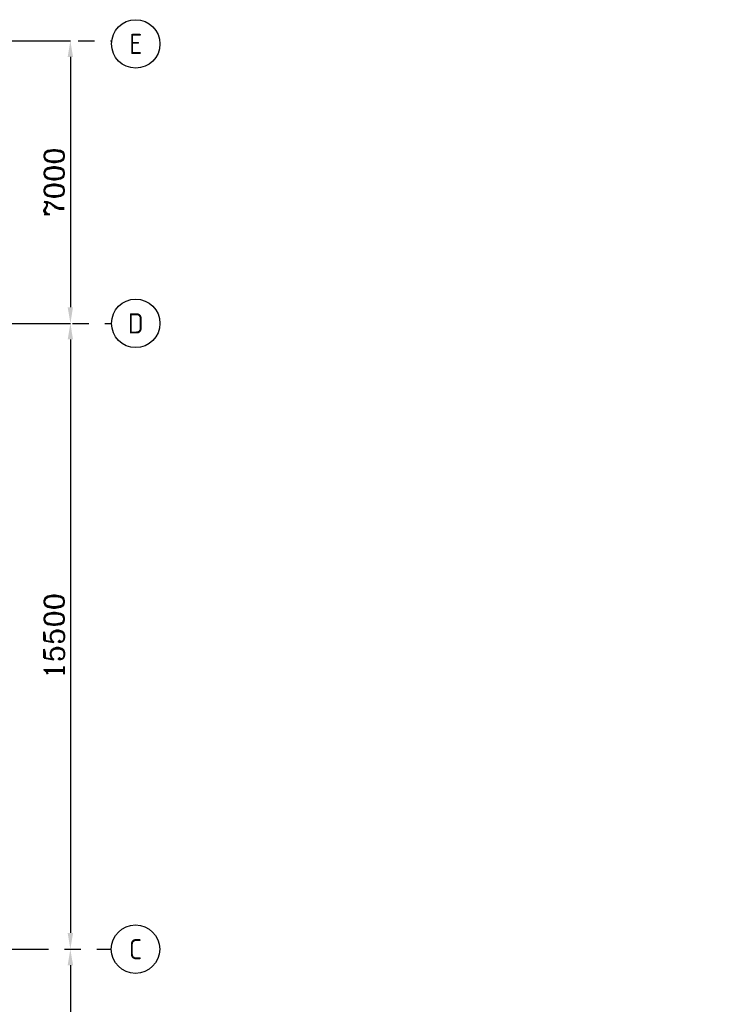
# Model space of a CAD drawing. Extents: x -11758 to 4934791, y -233543 to 1826789.
# Tile 46 of 256: x 118937 to 136036, y 229059 to 253446. Entities that reach past the tile are written whole.
import ezdxf
from ezdxf.enums import TextEntityAlignment as Align

# ---------------------------------------------------------------- set-up
doc = ezdxf.new("R2010")
doc.units = 0
doc.header["$LTSCALE"] = 800
doc.header["$MEASUREMENT"] = 0
doc.linetypes.add('CENTER', pattern=[2, 1.25, -0.25, 0.25, -0.25])
doc.linetypes.add('CENTER2', pattern=[1.125, 0.75, -0.125, 0.125, -0.125])
doc.layers.get('0').update_dxf_attribs({"linetype": 'CONTINUOUS'})
doc.layers.get('DEFPOINTS').update_dxf_attribs({"linetype": 'CONTINUOUS'})
doc.layers.add('0-7-COL', color=2, linetype='CENTER')
doc.layers.add('GRID', color=8, linetype='CENTER')
for name, color, linetype, lineweight in [('DIM', 4, 'CONTINUOUS', 15), ('T', 3, 'CONTINUOUS', 15), ('TEXT', 3, 'CONTINUOUS', 15)]:
    doc.layers.add(name, color=color, linetype=linetype, lineweight=lineweight)
doc.styles.add('ROMANC', font='romanc')
doc.styles.add('ROMANS', font='ISO9.shx', dxfattribs={"width": 0.8})
doc.styles.add('S1', font='SIMPLEX.SHX', dxfattribs={"height": 200})
doc.dimstyles.new('STANDARD$0', dxfattribs={"dimtxt": 250, "dimasz": 200, "dimexe": 0, "dimexo": 0, "dimgap": 100, "dimtad": 1, "dimdec": 0, "dimzin": 0, "dimdsep": 46, "dimtxsty": 'S1', "dimcen": 0, "dimadec": 0, "dimazin": 0, "dimtfac": 1, "dimtdec": 0, "dimtmove": 2, "dimatfit": 3, "dimfxl": 1, "dimtolj": 1, "dimtzin": 0, "dimarcsym": 0})

# ---------------------------------------------------------------- blocks, each defined once
blk = doc.blocks.new('*D226')
at = {"layer": 'DEFPOINTS', "color": 0, "linetype": 'Continuous', "transparency": 16777216}
for p in [(120192, 245925), (120192, 230425), (120192, 230425)]:
    blk.add_point(p, dxfattribs=at)
at = {"layer": 'DIM', "color": 4, "linetype": 'Continuous', "lineweight": -2, "transparency": 16777216}
blk.add_line((120192, 245525), (120192, 230825), dxfattribs=at)
at = {"layer": 'DIM', "color": 4, "linetype": 'Continuous', "transparency": 16777216}
for points in [[(120125, 245525), (120258, 245525), (120192, 245925)], [(120125, 230825), (120258, 230825), (120192, 230425)]]:
    blk.add_solid(points, dxfattribs=at)
at = {"layer": 'DIM', "linetype": 'Continuous', "transparency": 16777216, "insert": (119792, 238175), "char_height": 500, "attachment_point": 5, "rotation": 90, "style": 'ROMANC'}
blk.add_mtext('\\A1;15500', dxfattribs=at)
blk = doc.blocks.new('*D227')
at = {"layer": 'DEFPOINTS', "color": 0, "linetype": 'Continuous', "transparency": 16777216}
for p in [(120191, 230425), (120192, 218425), (120192, 218425)]:
    blk.add_point(p, dxfattribs=at)
at = {"layer": 'DIM', "linetype": 'Continuous', "lineweight": -2, "transparency": 16777216}
blk.add_line((120191, 230425), (120192, 230425), dxfattribs=at)
at = {"layer": 'DIM', "color": 4, "linetype": 'Continuous', "lineweight": -2, "transparency": 16777216}
blk.add_line((120192, 230025), (120192, 218825), dxfattribs=at)
at = {"layer": 'DIM', "color": 4, "linetype": 'Continuous', "transparency": 16777216}
for points in [[(120125, 230025), (120259, 230025), (120192, 230425)], [(120125, 218825), (120259, 218825), (120192, 218425)]]:
    blk.add_solid(points, dxfattribs=at)
at = {"layer": 'DIM', "linetype": 'Continuous', "transparency": 16777216, "insert": (119792, 224425), "char_height": 500, "attachment_point": 5, "rotation": 90, "style": 'ROMANC'}
blk.add_mtext('\\A1;12000', dxfattribs=at)
blk = doc.blocks.new('*D228')
at = {"layer": 'DEFPOINTS', "color": 0, "linetype": 'Continuous', "transparency": 16777216}
for p in [(119230, 252925), (119111, 245925), (120192, 245925)]:
    blk.add_point(p, dxfattribs=at)
at = {"layer": 'DIM', "linetype": 'Continuous', "lineweight": -2, "transparency": 16777216}
for p, q in [((119230, 252925), (120192, 252925)), ((119111, 245925), (120192, 245925))]:
    blk.add_line(p, q, dxfattribs=at)
at = {"layer": 'DIM', "color": 4, "linetype": 'Continuous', "lineweight": -2, "transparency": 16777216}
blk.add_line((120192, 252525), (120192, 246325), dxfattribs=at)
at = {"layer": 'DIM', "color": 4, "linetype": 'Continuous', "transparency": 16777216}
for points in [[(120125, 252525), (120258, 252525), (120192, 252925)], [(120125, 246325), (120258, 246325), (120192, 245925)]]:
    blk.add_solid(points, dxfattribs=at)
at = {"layer": 'DIM', "linetype": 'Continuous', "transparency": 16777216, "insert": (119792, 249425), "char_height": 500, "attachment_point": 5, "rotation": 90, "style": 'ROMANC'}
blk.add_mtext('\\A1;7000', dxfattribs=at)

msp = doc.modelspace()

# ---------------------------------------------------------------- linework, layer by layer
at = {"layer": '0-7-COL', "color": 6, "linetype": 'Continuous'}
for centre in [(121810.9, 252846), (121810.9, 245924.9), (121804, 230424.9)]:
    msp.add_circle(centre, 600, dxfattribs=at)
at = {"layer": 'GRID', "linetype": 'CENTER2', "ltscale": 4}
for p, q in [((95986.4, 252924.9), (121216.1, 252924.9)), ((34645.2, 245924.8), (121210.9, 245924.8)), ((23649.7, 230424.8), (121204, 230424.8))]:
    msp.add_line(p, q, dxfattribs=at)

# ---------------------------------------------------------------- texts
at = {"insert": (89355.2, 244767.3), "char_height": 300, "attachment_point": 1, "style": 'ROMANS'}
msp.add_mtext_dynamic_manual_height_columns('\\pi407.49;MONORAIL FOR PANEL \\PHANDLING BOTTOM OF \\P\\pi676.07;MONORAIL @ 27.2M', width=4849.273, gutter_width=2000, heights=[0], dxfattribs=at)
at = {"layer": '0-7-COL', "color": 6, "linetype": 'Continuous', "style": 'ROMANS'}
for s, p in [('E', (121810.9, 252846)), ('D', (121810.9, 245924.9)), ('C', (121804, 230424.9))]:
    msp.add_text(s, height=500, dxfattribs=at).set_placement(p, align=Align.MIDDLE)
at = {"layer": 'T', "insert": (109869.9, 244442.3), "char_height": 400, "attachment_point": 1, "style": 'ROMANC'}
msp.add_mtext_dynamic_manual_height_columns('\\pi65.491;COOLING TOWER ETC \\P\\pi579.78;AT ROOF OF CER', width=6702.411, gutter_width=2000, heights=[0], dxfattribs=at)
at = {"layer": 'TEXT', "insert": (85178.7, 236598.7), "char_height": 450, "width": 8892.585, "attachment_point": 1, "style": 'ROMANS'}
msp.add_mtext('\\pi229.15;COLUMNS TO BE RAISED UPTO \\P\\pi1437.7;33.0M FOR PROVIDING \\P\\pi417.72;SUPPORTING STRUCTURE FOR  \\P\\pi512.01;CRITICAL PIPING AND POWER \\P\\pi2629.1;CYCLE PIPING', dxfattribs=at)

# ---------------------------------------------------------------- dimensions: what is measured, and where the dimension line sits
at = {"layer": 'DIM', "linetype": 'Continuous'}
for base, p1, p2, picture, middle in [((120191.7, 245924.9), (119230.1, 252924.9), (119111.4, 245924.9), '*D228', (119791.7, 249424.9)), ((120191.7, 230424.9), (120191.7, 245924.9), (120191.7, 230424.9), '*D226', (119791.7, 238174.9)), ((120192, 218424.9), (120191.4, 230424.9), (120192, 218424.9), '*D227', (119792, 224424.9))]:
    dim = msp.add_linear_dim(base=base, p1=p1, p2=p2, angle=90, dimstyle='STANDARD$0', override={"dimscale": 100, "dimtxt": 5, "dimasz": 4, "dimgap": 1.5, "dimtxsty": 'ROMANC', "dimclrd": 4, "dimclre": 256, "dimclrt": 256, "dimtix": 1}, dxfattribs=at)
    dim.commit()
    dim.dimension.update_dxf_attribs({"geometry": picture, "text_midpoint": middle})

doc.saveas('drawing.dxf')
